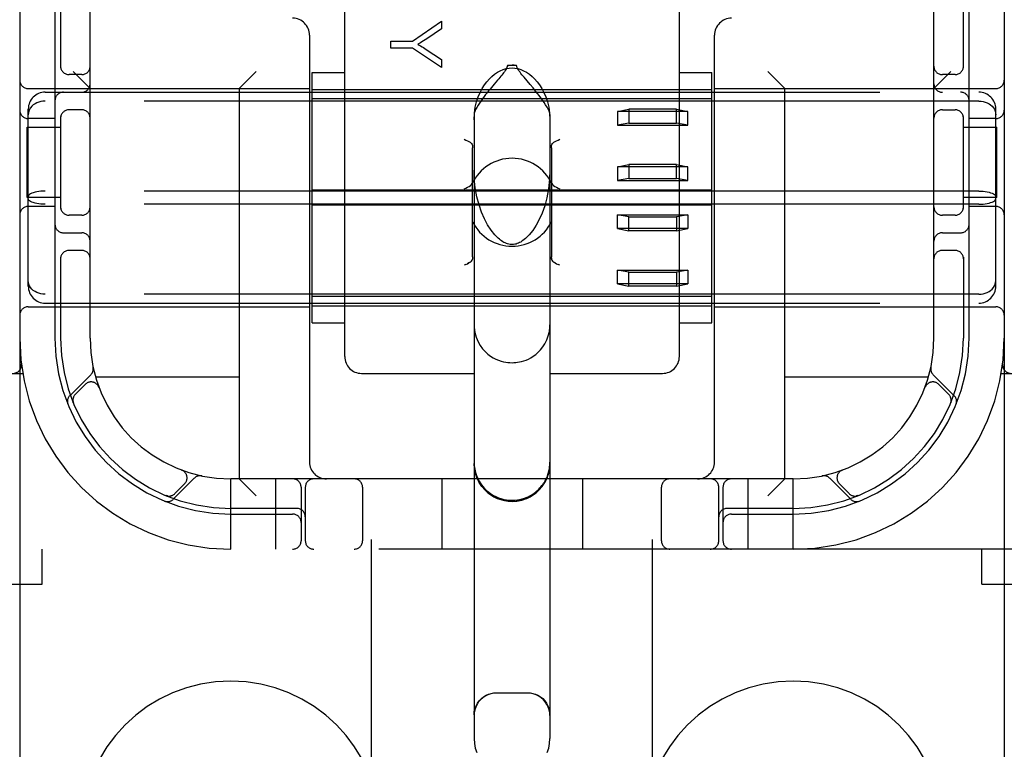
# Model space of a CAD drawing. Header units: inches. Extents: x 0 to 270, y 0 to 175.
# Tile 15 of 81: x 90.39 to 92.14, y 87.25 to 88.54. Entities that reach past the tile are written whole.
import ezdxf

# ---------------------------------------------------------------- set-up
doc = ezdxf.new("R2010")
doc.units = ezdxf.units.IN
doc.header["$LTSCALE"] = 14.84127
doc.header["$MEASUREMENT"] = 0
doc.linetypes.add('HIDDEN', pattern=[0.2, 0.1, -0.1])
doc.layers.add('DEFAULT_2', color=8, linetype='HIDDEN')

msp = doc.modelspace()

# ---------------------------------------------------------------- linework, layer by layer
at = {"layer": 'DEFAULT_2', "color": 8, "linetype": 'HIDDEN'}
for p, q in [((91.0159, 86.1357), (91.0159, 91.6362)), ((91.5159, 86.1357), (91.5159, 91.6362)), ((90.3909, 91.6029), (90.3909, 86.6029)), ((92.1409, 91.6029), (92.1409, 86.6029)), ((90.5159, 87.9779), (90.5159, 90.2279)), ((92.0159, 87.9779), (92.0159, 90.2279)), ((90.9684, 87.9454), (90.9684, 88.6275)), ((91.5634, 87.9454), (91.5634, 88.6275)), ((90.4534, 88.5879), (90.4534, 87.9779)), ((90.4634, 88.5879), (90.4634, 88.4587)), ((92.0684, 88.4587), (92.0684, 88.5879)), ((92.0784, 87.9779), (92.0784, 88.5879)), ((91.0888, 88.5058), (91.1406, 88.5417)), ((91.1406, 88.5417), (91.1406, 88.5278)), ((91.1406, 88.5278), (91.1142, 88.5104)), ((90.9059, 88.5169), (90.9059, 87.7579)), ((91.0506, 88.4939), (91.0506, 88.5058)), ((91.0506, 88.5058), (91.0888, 88.5058)), ((91.6259, 87.7579), (91.6259, 88.5169)), ((91.0888, 88.4939), (91.0506, 88.4939)), ((91.1406, 88.4592), (91.0888, 88.4939)), ((91.1135, 88.4914), (91.1406, 88.4737)), ((91.1406, 88.4737), (91.1406, 88.4592)), ((90.5159, 88.4219), (90.4859, 88.4519)), ((90.7809, 88.4219), (90.8109, 88.4519)), ((90.9109, 88.0051), (90.9109, 88.4506)), ((90.9109, 88.4506), (90.9684, 88.4506)), ((91.2741, 88.4631), (91.2577, 88.4631)), ((91.5634, 88.4506), (91.6209, 88.4506)), ((91.6209, 88.0051), (91.6209, 88.4506)), ((91.7509, 88.4219), (91.7209, 88.4519)), ((92.0159, 88.4219), (92.0459, 88.4519)), ((90.5009, 88.4466), (90.4784, 88.4466)), ((91.2982, 88.429), (91.2873, 88.4419)), ((92.0534, 88.4466), (92.0309, 88.4466)), ((90.4059, 88.4219), (90.9059, 88.4219)), ((90.4359, 88.4154), (92.0959, 88.4154)), ((90.7809, 88.4219), (90.7809, 87.7279)), ((90.9109, 88.4204), (91.6209, 88.4204)), ((91.2339, 88.4294), (91.2292, 88.4238)), ((91.6259, 88.4219), (92.1259, 88.4219)), ((91.7509, 87.7279), (91.7509, 88.4219)), ((92.0959, 88.3997), (90.4359, 88.3997)), ((91.6209, 88.4037), (90.9109, 88.4037)), ((90.4059, 88.0705), (90.4059, 88.3852)), ((90.5009, 88.3841), (90.4784, 88.3841)), ((91.4534, 88.3811), (91.4734, 88.3851)), ((91.4534, 88.3811), (91.4534, 88.3565)), ((91.5784, 88.3811), (91.4534, 88.3811)), ((91.4734, 88.3851), (91.4734, 88.3605)), ((91.5584, 88.3851), (91.4734, 88.3851)), ((91.5584, 88.3605), (91.5584, 88.3851)), ((91.5584, 88.3851), (91.5784, 88.3811)), ((91.5784, 88.3565), (91.5784, 88.3811)), ((92.0309, 88.3841), (92.0534, 88.3841)), ((92.1259, 88.0705), (92.1259, 88.3852)), ((90.4534, 88.3685), (90.4059, 88.3685)), ((90.4634, 88.3721), (90.4634, 88.2087)), ((91.1984, 88.3758), (91.1984, 87.2663)), ((91.3334, 88.3758), (91.3334, 87.2663)), ((91.4734, 88.3605), (91.4534, 88.3565)), ((91.4734, 88.3605), (91.5584, 88.3605)), ((91.5784, 88.3565), (91.5584, 88.3605)), ((92.0684, 88.2087), (92.0684, 88.3721)), ((92.1259, 88.3685), (92.0784, 88.3685)), ((90.4038, 88.2279), (90.4038, 88.3529)), ((90.4038, 88.3529), (90.4634, 88.3529)), ((91.4534, 88.3565), (91.5784, 88.3565)), ((92.0684, 88.3529), (92.1279, 88.3529)), ((92.1279, 88.2279), (92.1279, 88.3529)), ((91.1959, 88.1229), (91.1959, 88.3166)), ((91.3359, 88.3166), (91.3359, 88.1229)), ((91.4534, 88.2828), (91.4734, 88.2868)), ((91.4534, 88.2828), (91.4534, 88.2582)), ((91.5784, 88.2828), (91.4534, 88.2828)), ((91.4734, 88.2868), (91.4734, 88.2622)), ((91.5584, 88.2868), (91.4734, 88.2868)), ((91.5584, 88.2622), (91.5584, 88.2868)), ((91.5584, 88.2868), (91.5784, 88.2828)), ((91.5784, 88.2582), (91.5784, 88.2828)), ((91.4734, 88.2622), (91.4534, 88.2582)), ((91.4534, 88.2582), (91.5784, 88.2582)), ((91.4734, 88.2622), (91.5584, 88.2622)), ((91.5784, 88.2582), (91.5584, 88.2622)), ((92.0959, 88.2395), (90.4359, 88.2395)), ((91.6209, 88.2413), (90.9109, 88.2413)), ((90.4634, 88.2279), (90.4038, 88.2279)), ((92.1279, 88.2279), (92.0684, 88.2279)), ((90.4534, 88.2122), (90.4059, 88.2122)), ((92.0959, 88.2162), (90.4359, 88.2162)), ((91.6209, 88.2144), (90.9109, 88.2144)), ((92.1259, 88.2122), (92.0784, 88.2122)), ((90.5009, 88.1966), (90.4784, 88.1966)), ((91.4534, 88.1729), (91.4534, 88.1975)), ((91.4534, 88.1975), (91.5784, 88.1975)), ((91.4734, 88.1935), (91.4534, 88.1975)), ((91.4734, 88.1689), (91.4734, 88.1935)), ((91.4734, 88.1935), (91.5584, 88.1935)), ((91.5784, 88.1975), (91.5584, 88.1935)), ((91.5584, 88.1935), (91.5584, 88.1689)), ((91.5784, 88.1975), (91.5784, 88.1729)), ((92.0534, 88.1966), (92.0309, 88.1966)), ((91.5784, 88.1729), (91.4534, 88.1729)), ((91.4534, 88.1729), (91.4734, 88.1689)), ((91.5584, 88.1689), (91.4734, 88.1689)), ((91.5584, 88.1689), (91.5784, 88.1729)), ((90.4684, 88.1654), (90.5009, 88.1654)), ((92.0309, 88.1654), (92.0634, 88.1654)), ((90.5009, 88.1341), (90.4784, 88.1341)), ((92.0534, 88.1341), (92.0309, 88.1341)), ((90.4634, 88.1221), (90.4634, 87.9779)), ((92.0684, 88.1221), (92.0684, 87.9779)), ((91.1838, 88.1091), (91.1809, 88.1076)), ((91.3425, 88.1118), (91.3403, 88.113)), ((91.3509, 88.1076), (91.3479, 88.1091)), ((91.4534, 88.0746), (91.4534, 88.0992)), ((91.4534, 88.0992), (91.5784, 88.0992)), ((91.4734, 88.0952), (91.4534, 88.0992)), ((91.5784, 88.0992), (91.5584, 88.0952)), ((91.5784, 88.0992), (91.5784, 88.0746)), ((91.4734, 88.0706), (91.4734, 88.0952)), ((91.4734, 88.0952), (91.5584, 88.0952)), ((91.5584, 88.0952), (91.5584, 88.0706)), ((91.5784, 88.0746), (91.4534, 88.0746)), ((91.4534, 88.0746), (91.4734, 88.0706)), ((91.5584, 88.0706), (91.4734, 88.0706)), ((91.5584, 88.0706), (91.5784, 88.0746)), ((92.0959, 88.056), (90.4359, 88.056)), ((91.6209, 88.052), (90.9109, 88.052)), ((90.4059, 88.0339), (90.9059, 88.0339)), ((90.4359, 88.0404), (92.0959, 88.0404)), ((90.9109, 88.0354), (91.6209, 88.0354)), ((91.6259, 88.0339), (92.1259, 88.0339)), ((90.9109, 88.0051), (90.9684, 88.0051)), ((91.5634, 88.0051), (91.6209, 88.0051)), ((90.0184, 87.9154), (90.3961, 87.9154)), ((90.5173, 87.9131), (90.4797, 87.8755)), ((90.7809, 87.9089), (90.5256, 87.9089)), ((90.9984, 87.9154), (91.1984, 87.9154)), ((91.3334, 87.9154), (91.5334, 87.9154)), ((92.0061, 87.9089), (91.7509, 87.9089)), ((92.052, 87.8755), (92.0144, 87.9131)), ((92.1356, 87.9154), (92.5134, 87.9154)), ((90.507, 87.8958), (90.4896, 87.8784)), ((90.5315, 87.8907), (90.5314, 87.891)), ((90.5315, 87.8908), (90.5317, 87.8904)), ((92.0001, 87.8904), (92.0002, 87.8908)), ((92.0003, 87.891), (92.0002, 87.8907)), ((92.0421, 87.8784), (92.0247, 87.8958)), ((90.4858, 87.8636), (90.4863, 87.8623)), ((90.4863, 87.8623), (90.4863, 87.8623)), ((90.4863, 87.8623), (90.4863, 87.8623)), ((92.0454, 87.8623), (92.046, 87.8636)), ((90.6784, 87.7436), (90.6788, 87.7435)), ((90.679, 87.7434), (90.6787, 87.7435)), ((91.853, 87.7435), (91.8527, 87.7434)), ((91.8529, 87.7435), (91.8533, 87.7436)), ((90.6635, 87.6917), (90.7011, 87.7293)), ((90.6664, 87.7016), (90.6838, 87.719)), ((90.7659, 87.6029), (90.7659, 87.7279)), ((91.7659, 87.7279), (90.7659, 87.7279)), ((90.7809, 87.7279), (90.8109, 87.6979)), ((90.8459, 87.6029), (90.8459, 87.7279)), ((90.8909, 87.7129), (90.8909, 87.6179)), ((90.8984, 87.7129), (90.8984, 87.6179)), ((91.0002, 87.7129), (91.0002, 87.6179)), ((91.1409, 87.7279), (91.1409, 87.6029)), ((91.3909, 87.7279), (91.3909, 87.6029)), ((91.5315, 87.6179), (91.5315, 87.7129)), ((91.6334, 87.6179), (91.6334, 87.7129)), ((91.6409, 87.7129), (91.6409, 87.6179)), ((91.6859, 87.6029), (91.6859, 87.7279)), ((91.7509, 87.7279), (91.7209, 87.6979)), ((91.7659, 87.6029), (91.7659, 87.7279)), ((91.8306, 87.7293), (91.8682, 87.6917)), ((91.8479, 87.719), (91.8653, 87.7016)), ((90.6503, 87.6983), (90.6517, 87.6977)), ((91.8801, 87.6977), (91.8814, 87.6983)), ((91.8814, 87.6983), (91.8814, 87.6983)), ((91.8814, 87.6983), (91.8814, 87.6983)), ((90.8834, 87.6754), (90.7659, 87.6754)), ((90.7659, 87.6654), (90.8759, 87.6654)), ((91.7659, 87.6754), (91.6484, 87.6754)), ((91.6559, 87.6654), (91.7659, 87.6654)), ((92.5134, 87.6029), (90.0184, 87.6029)), ((90.4309, 87.5409), (90.4309, 87.6029)), ((92.1009, 87.5409), (92.1009, 87.6029)), ((89.9509, 87.5409), (90.4309, 87.5409)), ((92.1009, 87.5409), (92.5809, 87.5409)), ((91.2934, 87.3469), (91.2384, 87.3469))]:
    msp.add_line(p, q, dxfattribs=at)
for points in [[(91.1142, 88.5104), (91.1112, 88.5085), (91.1084, 88.5067), (91.1057, 88.505), (91.1031, 88.5034), (91.1006, 88.5019), (91.0983, 88.5006)], [(91.0983, 88.5006), (91.1009, 88.4991), (91.1034, 88.4976), (91.106, 88.4961), (91.1085, 88.4946), (91.111, 88.493), (91.1135, 88.4914)], [(91.1984, 88.3664), (91.1991, 88.378), (91.2006, 88.3887), (91.203, 88.3982), (91.2059, 88.4069), (91.2093, 88.4147), (91.213, 88.4218), (91.2169, 88.4282), (91.2212, 88.4339), (91.2256, 88.439), (91.2302, 88.4435), (91.235, 88.4475), (91.24, 88.4509), (91.2451, 88.4536), (91.2503, 88.4558), (91.2555, 88.4573), (91.2607, 88.4582), (91.2659, 88.4585), (91.271, 88.4582), (91.2762, 88.4573), (91.2814, 88.4558), (91.2866, 88.4536), (91.2917, 88.4509), (91.2967, 88.4475), (91.3015, 88.4435), (91.3061, 88.439), (91.3105, 88.4339), (91.3148, 88.4282), (91.3187, 88.4218), (91.3225, 88.4147), (91.3258, 88.4069), (91.3288, 88.3982), (91.3311, 88.3887), (91.3326, 88.378), (91.3334, 88.3664)], [(91.2577, 88.4631), (91.2574, 88.4612), (91.2569, 88.4593), (91.256, 88.4574), (91.2549, 88.4555), (91.2537, 88.4537), (91.2523, 88.4518), (91.2509, 88.4499), (91.2493, 88.4479), (91.2477, 88.4459), (91.246, 88.4438)], [(91.2577, 88.4631), (91.2597, 88.4631), (91.2617, 88.4632), (91.2638, 88.4632), (91.2659, 88.4632)], [(91.2741, 88.4631), (91.272, 88.4631), (91.27, 88.4632), (91.2679, 88.4632), (91.2659, 88.4632)], [(91.2873, 88.4419), (91.2854, 88.4442), (91.2835, 88.4465), (91.2818, 88.4487), (91.2801, 88.4508), (91.2786, 88.4529), (91.2772, 88.4549), (91.276, 88.4569), (91.275, 88.4589), (91.2744, 88.461), (91.2741, 88.4631)], [(91.246, 88.4438), (91.2422, 88.4393), (91.2402, 88.437), (91.2339, 88.4294)], [(91.2292, 88.4238), (91.2268, 88.4208), (91.2242, 88.4177), (91.2217, 88.4145), (91.219, 88.4111), (91.2163, 88.4075), (91.2136, 88.4038), (91.2108, 88.4), (91.2081, 88.3961), (91.2055, 88.3922), (91.2032, 88.3883), (91.2012, 88.3846), (91.1997, 88.3812), (91.1987, 88.3783), (91.1984, 88.3758)], [(91.3334, 88.3758), (91.333, 88.3783), (91.332, 88.3814), (91.3303, 88.385), (91.3282, 88.3889), (91.3257, 88.393), (91.3229, 88.3972), (91.32, 88.4013), (91.3171, 88.4053), (91.3142, 88.4092), (91.3113, 88.4129), (91.3085, 88.4164), (91.3058, 88.4197), (91.3032, 88.423), (91.2982, 88.429)], [(90.4359, 88.3997), (90.432, 88.3995), (90.4283, 88.3989), (90.4246, 88.3979), (90.4211, 88.3966), (90.4179, 88.3949), (90.4149, 88.3928), (90.4123, 88.3904), (90.41, 88.3878), (90.4082, 88.3849), (90.4069, 88.3818), (90.4061, 88.3786), (90.4059, 88.3753)], [(92.0959, 88.3997), (92.0997, 88.3995), (92.1035, 88.3989), (92.1071, 88.3979), (92.1106, 88.3966), (92.1139, 88.3949), (92.1168, 88.3928), (92.1195, 88.3904), (92.1217, 88.3878), (92.1235, 88.3849), (92.1248, 88.3818), (92.1256, 88.3786), (92.1259, 88.3753)], [(91.1809, 88.3318), (91.1839, 88.3303), (91.1867, 88.3289), (91.1893, 88.3276), (91.1915, 88.3264)], [(91.1915, 88.3264), (91.1928, 88.3255), (91.1939, 88.3242), (91.1948, 88.3226), (91.1954, 88.3208), (91.1957, 88.3188), (91.1959, 88.3166)], [(91.3359, 88.3166), (91.336, 88.3188), (91.3363, 88.3208), (91.3369, 88.3226), (91.3378, 88.3242), (91.3389, 88.3255), (91.3403, 88.3264)], [(91.3403, 88.3264), (91.3425, 88.3276), (91.345, 88.3289), (91.3479, 88.3303), (91.3509, 88.3318)], [(91.2399, 88.1571), (91.2353, 88.1619), (91.2286, 88.1702), (91.2224, 88.1797), (91.2167, 88.1904), (91.2117, 88.202), (91.2073, 88.2149), (91.2035, 88.2295), (91.2006, 88.2453), (91.1988, 88.2624), (91.1984, 88.2769)], [(91.3334, 88.277), (91.3328, 88.2614), (91.3309, 88.2434), (91.3278, 88.2275), (91.324, 88.2133), (91.3194, 88.2005), (91.3143, 88.189), (91.3087, 88.1787), (91.3027, 88.1696), (91.2963, 88.1617), (91.2918, 88.1571)], [(90.4359, 88.2395), (90.432, 88.2395), (90.4283, 88.2392), (90.4246, 88.2388), (90.4211, 88.2382), (90.4179, 88.2375), (90.4149, 88.2366), (90.4123, 88.2357), (90.41, 88.2346), (90.4082, 88.2334), (90.4069, 88.2321), (90.4061, 88.2309), (90.4059, 88.2296)], [(91.1809, 88.2433), (91.1839, 88.2448), (91.1869, 88.2463), (91.1896, 88.2478), (91.1919, 88.2493), (91.1937, 88.251), (91.195, 88.2528)], [(91.3367, 88.2528), (91.338, 88.251), (91.3398, 88.2493), (91.3421, 88.2478), (91.3449, 88.2463), (91.3478, 88.2448), (91.3509, 88.2433)], [(92.0959, 88.2395), (92.0997, 88.2395), (92.1035, 88.2392), (92.1071, 88.2388), (92.1106, 88.2382), (92.1139, 88.2375), (92.1168, 88.2366), (92.1195, 88.2357), (92.1217, 88.2346), (92.1235, 88.2334), (92.1248, 88.2321), (92.1256, 88.2309), (92.1259, 88.2296)], [(90.4359, 88.2162), (90.432, 88.2162), (90.4283, 88.2165), (90.4246, 88.2169), (90.4211, 88.2175), (90.4179, 88.2182), (90.4149, 88.2191), (90.4123, 88.22), (90.41, 88.2211), (90.4082, 88.2223), (90.4069, 88.2236), (90.4061, 88.2248), (90.4059, 88.2261)], [(92.0959, 88.2162), (92.0997, 88.2162), (92.1035, 88.2165), (92.1071, 88.2169), (92.1106, 88.2175), (92.1139, 88.2182), (92.1168, 88.2191), (92.1195, 88.22), (92.1217, 88.2211), (92.1235, 88.2223), (92.1248, 88.2236), (92.1256, 88.2248), (92.1259, 88.2261)], [(91.2659, 88.1444), (91.2651, 88.1444), (91.2627, 88.1446), (91.2603, 88.145), (91.258, 88.1456), (91.2558, 88.1464), (91.2537, 88.1473), (91.2515, 88.1484), (91.2495, 88.1496), (91.2474, 88.151), (91.2454, 88.1524), (91.2434, 88.154), (91.2414, 88.1557), (91.2399, 88.1571)], [(91.2918, 88.1571), (91.2896, 88.1551), (91.2874, 88.1532), (91.2853, 88.1517), (91.2833, 88.1503), (91.2813, 88.149), (91.2793, 88.1479), (91.2773, 88.147), (91.2752, 88.1461), (91.2731, 88.1454), (91.2709, 88.1449), (91.2687, 88.1445), (91.2665, 88.1444), (91.2659, 88.1444)], [(91.1915, 88.113), (91.1928, 88.1139), (91.1939, 88.1152), (91.1948, 88.1168), (91.1954, 88.1186)], [(91.1959, 88.1229), (91.1957, 88.1206), (91.1954, 88.1186)], [(91.3363, 88.1186), (91.336, 88.1206), (91.3359, 88.1229)], [(91.336, 88.1206), (91.3363, 88.1186), (91.3369, 88.1168), (91.3378, 88.1152), (91.3389, 88.1139), (91.3403, 88.113)], [(91.1839, 88.1091), (91.1867, 88.1105), (91.1893, 88.1118)], [(91.1915, 88.113), (91.1892, 88.1118), (91.1867, 88.1105)], [(91.3403, 88.113), (91.3425, 88.1118), (91.345, 88.1105), (91.3479, 88.1091)], [(90.4359, 88.056), (90.432, 88.0562), (90.4283, 88.0568), (90.4246, 88.0578), (90.4211, 88.0591), (90.4179, 88.0608), (90.4149, 88.0629), (90.4123, 88.0653), (90.41, 88.0679), (90.4082, 88.0708), (90.4069, 88.0739), (90.4061, 88.0771), (90.4059, 88.0804)], [(92.0959, 88.056), (92.0997, 88.0562), (92.1035, 88.0568), (92.1071, 88.0578), (92.1106, 88.0591), (92.1139, 88.0608), (92.1168, 88.0629), (92.1195, 88.0653), (92.1217, 88.0679), (92.1235, 88.0708), (92.1248, 88.0739), (92.1256, 88.0771), (92.1259, 88.0804)], [(91.1984, 88.0019), (91.1985, 87.997), (91.1998, 87.988), (91.2022, 87.9796), (91.2055, 87.9718), (91.2093, 87.9651), (91.2136, 87.9592), (91.2182, 87.9541), (91.223, 87.9498), (91.2278, 87.9462), (91.2326, 87.9432), (91.2373, 87.9408), (91.242, 87.9388), (91.2465, 87.9373), (91.2507, 87.9362), (91.2547, 87.9354), (91.2585, 87.9348), (91.2622, 87.9345), (91.2659, 87.9344)], [(91.2659, 87.9344), (91.2693, 87.9345), (91.2726, 87.9348), (91.2759, 87.9352), (91.2794, 87.9358), (91.283, 87.9367), (91.2868, 87.9378), (91.2908, 87.9392), (91.295, 87.941), (91.2992, 87.9433), (91.3036, 87.946), (91.308, 87.9492), (91.3123, 87.953), (91.3165, 87.9573), (91.3205, 87.9624), (91.3243, 87.9682), (91.3277, 87.9749), (91.3304, 87.9822), (91.3323, 87.99), (91.3333, 87.9983), (91.3334, 88.0019)], [(90.4863, 87.8623), (90.4863, 87.8624), (90.4862, 87.8626), (90.4861, 87.8628), (90.486, 87.863), (90.486, 87.8633), (90.4859, 87.8635), (90.4858, 87.8638), (90.4857, 87.864), (90.4857, 87.8643), (90.4856, 87.8645), (90.4856, 87.8648), (90.4855, 87.8651), (90.4855, 87.8654), (90.4854, 87.8657), (90.4854, 87.8659), (90.4853, 87.8661)], [(92.0464, 87.866), (92.0463, 87.8659), (92.0463, 87.8656), (92.0462, 87.8652), (92.0462, 87.8649), (92.0461, 87.8645), (92.046, 87.8642), (92.0459, 87.8639), (92.0459, 87.8636), (92.0458, 87.8633), (92.0457, 87.863), (92.0456, 87.8628), (92.0455, 87.8626), (92.0455, 87.8624), (92.0454, 87.8624)], [(92.0454, 87.8624), (92.0454, 87.8623), (92.0454, 87.8623)], [(91.1984, 87.7575), (91.1987, 87.751), (91.1995, 87.7449), (91.2009, 87.7391), (91.2027, 87.7336), (91.2049, 87.7285), (91.2074, 87.7236), (91.2103, 87.7191), (91.2134, 87.7149), (91.2169, 87.711), (91.2205, 87.7074), (91.2244, 87.7041), (91.2285, 87.7011), (91.2327, 87.6985), (91.2371, 87.6963), (91.2416, 87.6943), (91.2462, 87.6927), (91.2511, 87.6914), (91.2561, 87.6905), (91.261, 87.69), (91.2659, 87.6898)], [(91.2659, 87.6879), (91.257, 87.6884), (91.2484, 87.6902), (91.24, 87.693), (91.2321, 87.6969), (91.2248, 87.7018), (91.2181, 87.7076), (91.2123, 87.7143), (91.2074, 87.7216), (91.2035, 87.7295), (91.2007, 87.7379), (91.1989, 87.7466), (91.1984, 87.7554)], [(91.2659, 87.6898), (91.2707, 87.69), (91.2754, 87.6905), (91.2799, 87.6913), (91.2841, 87.6923), (91.2879, 87.6935), (91.2913, 87.6948), (91.2944, 87.6962), (91.2973, 87.6976), (91.3, 87.6991), (91.3026, 87.7007), (91.3051, 87.7024), (91.3075, 87.7042), (91.3097, 87.706), (91.3118, 87.7079), (91.3138, 87.7098), (91.3156, 87.7118), (91.3174, 87.7138), (91.319, 87.7158), (91.3206, 87.7178), (91.322, 87.72), (91.3235, 87.7223), (91.3249, 87.7246), (91.3262, 87.7272), (91.3275, 87.7299), (91.3287, 87.7327), (91.3298, 87.7358), (91.3308, 87.739), (91.3316, 87.7423), (91.3323, 87.7458), (91.3329, 87.7495), (91.3332, 87.7534), (91.3334, 87.7575)], [(91.2659, 87.6879), (91.2747, 87.6884), (91.2833, 87.6902), (91.2917, 87.693), (91.2996, 87.6969), (91.307, 87.7018), (91.3136, 87.7076), (91.3194, 87.7143), (91.3243, 87.7216), (91.3282, 87.7295), (91.3311, 87.7379), (91.3328, 87.7466), (91.3334, 87.7554)], [(90.6504, 87.6983), (90.6503, 87.6983), (90.6503, 87.6983)], [(90.6541, 87.6973), (90.6539, 87.6974), (90.6536, 87.6974), (90.6532, 87.6975), (90.6529, 87.6975), (90.6525, 87.6976), (90.6522, 87.6977), (90.6519, 87.6978), (90.6516, 87.6978), (90.6513, 87.6979), (90.6511, 87.698), (90.6508, 87.6981), (90.6506, 87.6982), (90.6505, 87.6982), (90.6504, 87.6983)], [(91.8814, 87.6983), (91.8813, 87.6982), (91.8811, 87.6982), (91.8809, 87.6981), (91.8807, 87.698), (91.8805, 87.698), (91.8803, 87.6979), (91.8801, 87.6979), (91.8799, 87.6978), (91.8797, 87.6977), (91.8794, 87.6977), (91.8792, 87.6976), (91.879, 87.6976), (91.8787, 87.6975), (91.8785, 87.6975), (91.8782, 87.6974), (91.878, 87.6974), (91.8777, 87.6974), (91.8776, 87.6973)], [(91.1984, 87.3081), (91.1988, 87.3138), (91.2, 87.3193), (91.202, 87.3245), (91.2046, 87.3292), (91.2077, 87.3335), (91.2114, 87.3373), (91.2154, 87.3405), (91.2197, 87.3431), (91.2242, 87.3451), (91.2289, 87.3465), (91.2336, 87.3473), (91.2384, 87.3476)], [(91.2384, 87.3469), (91.2331, 87.3466), (91.228, 87.3456), (91.2231, 87.3439), (91.2184, 87.3416), (91.214, 87.3387), (91.2101, 87.3352), (91.2066, 87.3313), (91.2037, 87.3269), (91.2014, 87.3222), (91.1997, 87.3173), (91.1987, 87.3121), (91.1984, 87.3069)], [(91.2934, 87.3476), (91.2981, 87.3473), (91.3028, 87.3465), (91.3075, 87.3451), (91.312, 87.3431), (91.3163, 87.3405), (91.3204, 87.3373), (91.324, 87.3335), (91.3272, 87.3292), (91.3298, 87.3245), (91.3317, 87.3193), (91.3329, 87.3138), (91.3334, 87.3081)], [(91.3334, 87.3069), (91.333, 87.3121), (91.332, 87.3173), (91.3303, 87.3222), (91.328, 87.3269), (91.3251, 87.3313), (91.3216, 87.3352), (91.3177, 87.3387), (91.3133, 87.3416), (91.3087, 87.3439), (91.3037, 87.3456), (91.2986, 87.3466), (91.2934, 87.3469)], [(91.1984, 87.2663), (91.1989, 87.2574), (91.2006, 87.2491), (91.2031, 87.2415)], [(91.3286, 87.2414), (91.3311, 87.2491), (91.3328, 87.2574), (91.3334, 87.2663)]]:
    msp.add_lwpolyline(points, dxfattribs=at)
for centre, radius, start, end in [((90.8759, 88.5169), 0.03, 0, 90), ((91.6559, 88.5169), 0.03, 90, 180), ((90.4784, 88.4616), 0.015, 180, 270), ((90.5009, 88.4616), 0.015, 270, 360), ((92.0309, 88.4616), 0.015, 180, 270), ((92.0534, 88.4616), 0.015, 270, 0), ((90.4059, 88.4369), 0.015, 180, 270), ((90.5009, 88.4304), 0.015, 270, 360), ((92.0309, 88.4304), 0.015, 180, 270), ((92.1259, 88.4369), 0.015, 270, 360), ((90.4359, 88.3854), 0.03, 90, 180), ((90.4684, 88.4004), 0.015, 90, 180), ((92.0634, 88.4004), 0.015, 0, 90), ((92.0959, 88.3854), 0.03, 0, 90), ((90.4059, 88.3835), 0.015, 180, 270), ((90.4784, 88.3691), 0.015, 90, 180), ((90.5009, 88.3691), 0.015, 0, 90), ((92.0309, 88.3691), 0.015, 90, 180), ((92.0534, 88.3691), 0.015, 0, 90), ((92.1259, 88.3835), 0.015, 270, 360), ((91.2659, 88.2197), 0.0782, 25.0474, 154.9526), ((90.4059, 88.1972), 0.015, 90, 180), ((90.4784, 88.2116), 0.015, 180, 270), ((90.5009, 88.2116), 0.015, 270, 0), ((92.0309, 88.2116), 0.015, 180, 270), ((92.0534, 88.2116), 0.015, 270, 360), ((92.1259, 88.1972), 0.015, 0, 90), ((91.2659, 88.2197), 0.0782, 206.6531, 333.346), ((90.4684, 88.1804), 0.015, 180, 270), ((92.0634, 88.1804), 0.015, 270, 360), ((90.5009, 88.1504), 0.015, 0, 90), ((92.0309, 88.1504), 0.015, 90, 180), ((90.4784, 88.1191), 0.015, 90, 180), ((90.5009, 88.1191), 0.015, 0, 90), ((92.0309, 88.1191), 0.015, 90, 180), ((92.0534, 88.1191), 0.015, 0, 90), ((90.4359, 88.0704), 0.03, 180, 270), ((92.0959, 88.0704), 0.03, 270, 360), ((90.4059, 88.0189), 0.015, 90, 180), ((92.1259, 88.0189), 0.015, 0, 90), ((90.7659, 87.9779), 0.375, 180, 270), ((90.7659, 87.9779), 0.3125, 180, 270), ((90.7659, 87.9779), 0.3025, 180, 270), ((90.7659, 87.9779), 0.25, 180, 270), ((91.7659, 87.9779), 0.375, 270, 360), ((91.7659, 87.9779), 0.3125, 270, 360), ((91.7659, 87.9779), 0.3025, 270, 360), ((91.7659, 87.9779), 0.25, 270, 360), ((90.9984, 87.9454), 0.03, 180, 270), ((91.5334, 87.9454), 0.03, 270, 360), ((90.3788, 87.9304), 0.015, 270, 6.9957), ((90.507, 87.9234), 0.0145, 315, 11.8855), ((92.0247, 87.9234), 0.0145, 168.1145, 225), ((92.153, 87.9304), 0.015, 173.0043, 270), ((90.5176, 87.8852), 0.015, 20.4747, 135), ((92.0141, 87.8852), 0.015, 45, 159.5253), ((90.4899, 87.8653), 0.0145, 135, 202.1958), ((90.5003, 87.8678), 0.015, 135, 202.5046), ((92.0315, 87.8678), 0.015, 337.4954, 45), ((92.0418, 87.8653), 0.0145, 337.8042, 45), ((90.9359, 87.7579), 0.03, 180, 270), ((91.2659, 87.7554), 0.0675, 180, 360), ((91.5959, 87.7579), 0.03, 270, 360), ((90.6732, 87.7296), 0.015, 315, 69.5253), ((90.7114, 87.719), 0.0145, 78.1145, 135), ((91.8203, 87.719), 0.0145, 45, 101.8855), ((91.8586, 87.7296), 0.015, 110.4747, 225), ((90.8759, 87.7129), 0.015, 0, 90), ((90.9134, 87.7129), 0.015, 90, 180), ((90.9852, 87.7129), 0.015, 0, 90), ((91.5465, 87.7129), 0.015, 90, 180), ((91.6184, 87.7129), 0.015, 0, 90), ((91.6559, 87.7129), 0.015, 90, 180), ((90.6558, 87.7122), 0.015, 247.4954, 315), ((91.8759, 87.7122), 0.015, 225, 292.5046), ((90.6533, 87.7019), 0.0145, 247.8042, 315), ((91.8784, 87.7019), 0.0145, 225, 292.1958), ((90.8759, 87.6504), 0.015, 0, 90), ((90.8834, 87.6604), 0.015, 0, 90), ((91.6484, 87.6604), 0.015, 90, 180), ((91.6559, 87.6504), 0.015, 90, 180), ((90.8759, 87.6179), 0.015, 270, 360), ((90.9134, 87.6179), 0.015, 180, 270), ((90.9852, 87.6179), 0.015, 270, 360), ((91.5465, 87.6179), 0.015, 180, 270), ((91.6184, 87.6179), 0.015, 270, 360), ((91.6559, 87.6179), 0.015, 180, 270), ((90.7659, 87.1029), 0.2656, 0, 180), ((91.7659, 87.1029), 0.2656, 0, 180)]:
    msp.add_arc(centre, radius, start, end, dxfattribs=at)
msp.add_ellipse((91.2659, 87.3481), major_axis=(0.0675, 0), ratio=0.009135, start_param=4.292776, end_param=5.132002, dxfattribs=at)

doc.saveas('drawing.dxf')
